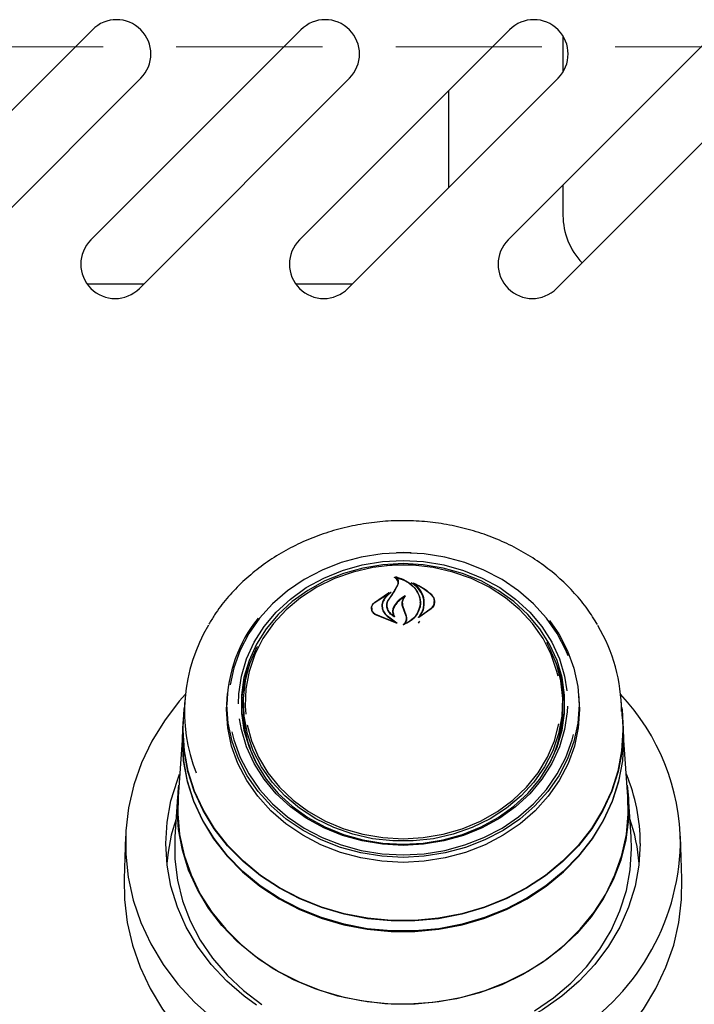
# Model space of a CAD drawing. Header units: inches. Extents: x 35 to 206, y 22 to 147.
# Tile 13 of 49: x 92.08 to 95.77, y 50.83 to 56.21. Entities that reach past the tile are written whole.
import ezdxf

# ---------------------------------------------------------------- set-up
doc = ezdxf.new("R2010")
doc.units = ezdxf.units.IN
doc.header["$LTSCALE"] = 16
doc.header["$MEASUREMENT"] = 0
doc.linetypes.add('HIDDEN', pattern=[0.075, 0.05, -0.025])
doc.layers.add('FORMAT', color=7, linetype='Continuous')

msp = doc.modelspace()

# ---------------------------------------------------------------- linework, layer by layer
at = {"color": 7, "linetype": 'Continuous', "lineweight": 25}
for p, q in [((91.3268, 55.0063), (92.4758, 56.1553)), ((92.4678, 55.0063), (93.6168, 56.1553)), ((93.6088, 55.0063), (94.7578, 56.1553)), ((94.7498, 55.0063), (95.8988, 56.1553)), ((95.0499, 56.1213), (95.0499, 55.9241)), ((92.741, 55.8901), (91.5919, 54.7411)), ((93.882, 55.8901), (92.7329, 54.7411)), ((95.023, 55.8901), (93.8739, 54.7411)), ((96.164, 55.8901), (95.0149, 54.7411)), ((94.4249, 55.292), (94.4249, 55.8224)), ((95.0499, 55.3064), (95.0499, 55.1407)), ((92.447, 54.7657), (92.7576, 54.7657)), ((93.588, 54.7657), (93.8986, 54.7657)), ((94.0852, 53.2276), (94.1749, 53.2316)), ((94.1749, 53.2316), (94.2414, 53.2294)), ((94.1308, 53.0908), (94.1484, 53.1239)), ((94.1364, 53.1638), (94.1364, 53.1584)), ((94.1486, 53.1252), (94.1486, 53.1311)), ((94.2323, 53.13), (94.2323, 53.1256)), ((94.0167, 53.0233), (94.1087, 53.0813)), ((94.0181, 53.0242), (94.096, 53.0768)), ((94.0973, 53.0756), (94.0694, 53.0423)), ((94.0975, 53.0732), (94.0975, 53.0761)), ((94.0986, 53.0426), (94.1308, 53.0908)), ((94.1291, 53.0883), (94.1465, 53.1201)), ((94.1717, 53.0201), (94.1717, 53.0043)), ((94.2685, 53.0223), (94.2685, 53.024)), ((94.3451, 53.0189), (94.3451, 53.0302)), ((94.0041, 52.9941), (94.0041, 52.9812)), ((94.0613, 53.004), (94.0613, 52.9959)), ((94.088, 53.0085), (94.088, 53.0072)), ((94.12, 52.9764), (94.12, 52.9628)), ((94.1806, 52.9796), (94.1716, 53.0045)), ((94.1825, 52.9808), (94.1736, 53.006)), ((94.1922, 52.9496), (94.1806, 52.9796)), ((94.1942, 52.95), (94.1825, 52.9808)), ((94.3296, 52.9892), (94.2615, 52.9426)), ((94.3281, 52.9914), (94.2683, 52.9479)), ((94.1398, 52.912), (94.0246, 52.9568)), ((94.1315, 52.915), (94.0259, 52.9586)), ((94.0882, 52.9497), (94.1324, 52.9164)), ((94.0896, 52.9507), (94.1407, 52.9134)), ((94.1238, 52.9523), (94.1238, 52.9524)), ((94.1942, 52.928), (94.1942, 52.9377)), ((94.2601, 52.9121), (94.2667, 52.9227)), ((94.2667, 52.9486), (94.2667, 52.9485)), ((92.9818, 52.4916), (92.9746, 52.3888)), ((93.2096, 52.4399), (93.2149, 52.5272)), ((93.2139, 52.5155), (93.2123, 52.4914)), ((93.2999, 52.4476), (93.3015, 52.4934)), ((93.3034, 52.5212), (93.3015, 52.4934)), ((95.0483, 52.4934), (95.0463, 52.5212)), ((95.1375, 52.4914), (95.1358, 52.5155)), ((95.3752, 52.3888), (95.368, 52.4916)), ((95.058, 52.412), (95.0589, 52.4466)), ((92.9723, 52.389), (92.9685, 52.3352)), ((92.9724, 52.3258), (92.9746, 52.3888)), ((95.3812, 52.3352), (95.3775, 52.389)), ((95.3835, 52.2718), (95.3812, 52.3352)), ((92.9663, 52.2723), (92.9446, 51.9619)), ((95.4052, 51.9619), (95.3835, 52.2723)), ((92.9424, 51.9617), (92.9272, 51.744)), ((95.4226, 51.744), (95.4074, 51.9617)), ((92.6575, 51.7467), (92.6494, 51.5132)), ((95.4249, 51.6786), (95.4226, 51.744)), ((95.7004, 51.5132), (95.6922, 51.7467))]:
    msp.add_line(p, q, dxfattribs=at)
at = {"color": 7, "linetype": 'Continuous', "lineweight": 25, "flags": 128}
for points in [[(94.1749, 53.2961), (94.06, 53.2901), (93.9468, 53.2721), (93.8369, 53.2424), (93.7319, 53.2015), (93.6334, 53.15), (93.5428, 53.0885), (93.4615, 53.018), (93.3905, 52.9396), (93.3309, 52.8542), (93.2837, 52.7634), (93.2495, 52.6682), (93.2294, 52.5753)], [(94.1402, 53.2982), (94.1749, 53.2988), (94.2188, 53.2979)], [(95.0784, 52.7335), (95.0661, 52.7634), (95.0188, 52.8542), (94.9593, 52.9396), (94.8883, 53.018), (94.8069, 53.0885), (94.7163, 53.15), (94.6178, 53.2015), (94.5129, 53.2424), (94.403, 53.2721), (94.2898, 53.2901), (94.1749, 53.2961)], [(93.2754, 52.4708), (93.2771, 52.5246), (93.2913, 52.6216), (93.3194, 52.7164), (93.3609, 52.8073), (93.4154, 52.8931), (93.4818, 52.9722), (93.5591, 53.0435), (93.6461, 53.1059), (93.7415, 53.1583), (93.8437, 53.2), (93.9512, 53.2302), (94.0621, 53.2485), (94.1749, 53.2547)], [(94.1749, 53.237), (94.0639, 53.231), (93.9546, 53.2129), (93.8489, 53.1832), (93.7482, 53.1422), (93.6543, 53.0906), (93.5686, 53.0292), (93.4925, 52.9589), (93.4271, 52.881), (93.3735, 52.7966), (93.3326, 52.7071), (93.3049, 52.6138), (93.291, 52.5182), (93.291, 52.4219), (93.3049, 52.3263), (93.3326, 52.233), (93.3735, 52.1435), (93.4271, 52.0591), (93.4925, 51.9812), (93.5686, 51.9109), (93.6543, 51.8495), (93.7482, 51.7979), (93.8489, 51.7569), (93.9546, 51.7272), (94.0639, 51.7091), (94.1749, 51.7031), (94.2859, 51.7091), (94.3951, 51.7272), (94.5009, 51.7569), (94.6015, 51.7979), (94.6955, 51.8495), (94.7811, 51.9109), (94.8573, 51.9812), (94.9227, 52.0591), (94.9762, 52.1435), (95.0172, 52.233), (95.0448, 52.3263), (95.0588, 52.4219), (95.0588, 52.5182), (95.0448, 52.6138), (95.0172, 52.7071), (94.9762, 52.7966), (94.9227, 52.881), (94.8573, 52.9589), (94.7811, 53.0292), (94.6955, 53.0906), (94.6015, 53.1422), (94.5009, 53.1832), (94.3951, 53.2129), (94.2859, 53.231), (94.1749, 53.237)], [(94.1749, 53.2547), (94.2876, 53.2485), (94.3986, 53.2302), (94.506, 53.2), (94.6082, 53.1583), (94.7036, 53.1059), (94.7907, 53.0435), (94.868, 52.9722), (94.9344, 52.8931), (94.9888, 52.8073), (95.0304, 52.7164), (95.0585, 52.6216), (95.0712, 52.5415)], [(95.0232, 52.6222), (95.0171, 52.6476), (94.9856, 52.7395), (94.9408, 52.8271), (94.8834, 52.9091), (94.8144, 52.984), (94.7348, 53.0507), (94.6461, 53.1081), (94.5497, 53.1551), (94.4471, 53.1911), (94.34, 53.2154), (94.2302, 53.2277), (94.1195, 53.2277), (94.0098, 53.2154), (93.9027, 53.1911), (93.8001, 53.1551), (93.7036, 53.1081), (93.6149, 53.0507), (93.5354, 52.984), (93.4664, 52.9091), (93.409, 52.8271), (93.3642, 52.7395), (93.3327, 52.6476), (93.315, 52.5529), (93.3115, 52.4571), (93.3146, 52.4137)], [(94.9767, 52.9265), (95.0273, 52.8525), (95.075, 52.7607), (95.1096, 52.6646), (95.1306, 52.5656), (95.1376, 52.4651), (95.1306, 52.3646), (95.1096, 52.2655), (95.075, 52.1694), (95.0273, 52.0776), (94.9672, 51.9914), (94.8955, 51.9122), (94.8133, 51.841), (94.7218, 51.7789), (94.6223, 51.7268), (94.5163, 51.6855), (94.4053, 51.6556), (94.2909, 51.6374), (94.1749, 51.6313), (94.0588, 51.6374), (93.9445, 51.6556), (93.8335, 51.6855), (93.7275, 51.7268), (93.628, 51.7789), (93.5365, 51.841), (93.4543, 51.9122), (93.3826, 51.9914), (93.3225, 52.0776), (93.2747, 52.1694), (93.2402, 52.2655), (93.2192, 52.3646), (93.2122, 52.4651), (93.2122, 52.4651)], [(94.9593, 52.8074), (94.9732, 52.7816), (95.0118, 52.6906), (95.0367, 52.5962), (95.0475, 52.4998), (95.0439, 52.4029), (95.026, 52.3073), (94.9942, 52.2144), (94.9489, 52.1258), (94.8909, 52.0429), (94.8212, 51.9672), (94.7408, 51.8998), (94.6512, 51.8419), (94.5537, 51.7943), (94.45, 51.758), (94.3418, 51.7334), (94.2308, 51.721), (94.1189, 51.721), (94.008, 51.7334), (93.8998, 51.758), (93.7961, 51.7943), (93.6986, 51.8419), (93.609, 51.8998), (93.5286, 51.9672), (93.4588, 52.0429), (93.4008, 52.1258), (93.3556, 52.2144), (93.3237, 52.3073), (93.3059, 52.4029), (93.3023, 52.4998), (93.313, 52.5962), (93.3379, 52.6906), (93.3766, 52.7816), (93.3782, 52.7847)], [(92.9845, 52.5228), (92.9507, 52.4844), (92.8698, 52.3784), (92.801, 52.2662), (92.7451, 52.1488), (92.7026, 52.0272), (92.6738, 51.9027), (92.659, 51.7763), (92.6583, 51.6493), (92.6718, 51.5228), (92.6994, 51.398), (92.7407, 51.2761), (92.7954, 51.1582), (92.863, 51.0455), (92.9429, 50.9389), (93.0342, 50.8396), (93.1362, 50.7483), (93.2479, 50.6659), (93.2665, 50.6537)], [(95.1349, 52.5272), (95.1402, 52.4399), (95.1331, 52.3391), (95.1121, 52.2398), (95.0775, 52.1435), (95.0296, 52.0514), (94.9693, 51.965), (94.8974, 51.8855), (94.815, 51.8142), (94.7232, 51.7519), (94.6235, 51.6997), (94.5172, 51.6582), (94.4059, 51.6282), (94.2912, 51.61), (94.1749, 51.6039), (94.0585, 51.61), (93.9439, 51.6282), (93.8326, 51.6582), (93.7263, 51.6997), (93.6265, 51.7519), (93.5348, 51.8142), (93.4523, 51.8855), (93.3805, 51.965), (93.3202, 52.0514), (93.2723, 52.1435), (93.2376, 52.2398), (93.2166, 52.3391), (93.2096, 52.4399), (93.2096, 52.4399)], [(92.9701, 52.3258), (92.9772, 52.4387), (92.9791, 52.4531)], [(95.3707, 52.4531), (95.3726, 52.4387), (95.3797, 52.3258), (95.3726, 52.213), (95.3515, 52.1015), (95.3166, 51.9927), (95.2683, 51.8877), (95.2072, 51.7879), (95.134, 51.6944), (95.0496, 51.6083), (94.9549, 51.5306), (94.851, 51.4622), (94.7392, 51.404), (94.6208, 51.3566), (94.4972, 51.3205), (94.3698, 51.2962), (94.2401, 51.284), (94.1097, 51.284), (93.98, 51.2962), (93.8526, 51.3205), (93.7289, 51.3566), (93.6106, 51.404), (93.4988, 51.4622), (93.3949, 51.5306), (93.3002, 51.6083), (93.2158, 51.6944), (93.1425, 51.7879), (93.0814, 51.8877), (93.0332, 51.9927), (92.9983, 52.1015), (92.9772, 52.213), (92.9701, 52.3258), (92.9701, 52.3258)], [(95.0742, 52.4587), (95.0727, 52.4267), (95.0585, 52.3297), (95.0304, 52.2349), (94.9888, 52.144), (94.9344, 52.0582), (94.868, 51.9791), (94.7907, 51.9078), (94.7036, 51.8454), (94.6082, 51.793), (94.506, 51.7513), (94.3986, 51.7211), (94.2876, 51.7028), (94.1749, 51.6966), (94.0621, 51.7028), (93.9512, 51.7211), (93.8437, 51.7513), (93.7415, 51.793), (93.6461, 51.8454), (93.5591, 51.9078), (93.4818, 51.9791), (93.4154, 52.0582), (93.3609, 52.144), (93.3194, 52.2349), (93.2913, 52.3297), (93.281, 52.3886)], [(95.3752, 52.3888), (95.3774, 52.3258), (95.3703, 52.2132), (95.3493, 52.102), (95.3144, 51.9933), (95.2662, 51.8886), (95.2053, 51.7889), (95.1322, 51.6956), (95.0479, 51.6097), (94.9534, 51.5321), (94.8497, 51.4639), (94.7381, 51.4058), (94.62, 51.3584), (94.4966, 51.3224), (94.3694, 51.2982), (94.24, 51.286), (94.1098, 51.286), (93.9803, 51.2982), (93.8532, 51.3224), (93.7298, 51.3584), (93.6116, 51.4058), (93.5001, 51.4639), (93.3964, 51.5321), (93.3019, 51.6097), (93.2176, 51.6956), (93.1445, 51.7889), (93.0835, 51.8886), (93.0353, 51.9933), (93.0005, 52.102), (92.9794, 52.2132), (92.9724, 52.3258), (92.9724, 52.3258)], [(92.9685, 52.3352), (92.9663, 52.2718), (92.9734, 52.1587), (92.9946, 52.0468), (93.0296, 51.9376), (93.078, 51.8324), (93.1393, 51.7322), (93.2128, 51.6384), (93.2975, 51.5521), (93.3925, 51.4741), (93.4967, 51.4055), (93.6088, 51.3471), (93.7275, 51.2995), (93.8516, 51.2633), (93.9794, 51.239), (94.1095, 51.2267), (94.2403, 51.2267), (94.3704, 51.239), (94.4982, 51.2633), (94.6222, 51.2995), (94.741, 51.3471), (94.8531, 51.4055), (94.9573, 51.4741), (95.0523, 51.5521), (95.137, 51.6384), (95.2105, 51.7322), (95.2717, 51.8324), (95.3202, 51.9376), (95.3552, 52.0468), (95.3764, 52.1587), (95.3835, 52.2718), (95.3835, 52.2718)], [(93.2382, 52.3178), (93.2495, 52.2731), (93.2837, 52.1779), (93.3309, 52.0871), (93.3905, 52.0018), (93.4615, 51.9233), (93.5428, 51.8528), (93.6334, 51.7913), (93.7319, 51.7398), (93.8369, 51.6989), (93.9468, 51.6692), (94.06, 51.6512), (94.1749, 51.6452), (94.2898, 51.6512), (94.403, 51.6692), (94.5129, 51.6989), (94.6178, 51.7398), (94.7163, 51.7913), (94.8069, 51.8528), (94.8883, 51.9233), (94.9593, 52.0018), (95.0188, 52.0871), (95.0661, 52.1779), (95.1003, 52.2731), (95.1082, 52.3034)], [(93.3234, 52.3551), (93.3468, 52.2682), (93.385, 52.1783), (93.4362, 52.0933), (93.4995, 52.0147), (93.5739, 51.9437), (93.6582, 51.8816), (93.751, 51.8293), (93.8507, 51.7877), (93.9558, 51.7575), (94.0644, 51.7391), (94.1749, 51.733)], [(94.1749, 51.733), (94.2854, 51.7391), (94.394, 51.7575), (94.4991, 51.7877), (94.5988, 51.8293), (94.6916, 51.8816), (94.7758, 51.9437), (94.8503, 52.0147), (94.9136, 52.0933), (94.9648, 52.1783), (95.003, 52.2682), (95.0275, 52.361)], [(95.3633, 52.093), (95.353, 52.0477), (95.3181, 51.9387), (95.2697, 51.8337), (95.2086, 51.7337), (95.1353, 51.6401), (95.0507, 51.5539), (94.9559, 51.4761), (94.8519, 51.4076), (94.74, 51.3493), (94.6214, 51.3018), (94.4976, 51.2657), (94.3701, 51.2414), (94.2402, 51.2291), (94.1096, 51.2291), (93.9797, 51.2414), (93.8522, 51.2657), (93.7284, 51.3018), (93.6098, 51.3493), (93.4979, 51.4076), (93.3939, 51.4761), (93.2991, 51.5539), (93.2145, 51.6401), (93.1412, 51.7337), (93.08, 51.8337), (93.0317, 51.9387), (92.9967, 52.0477), (92.9756, 52.1594), (92.9685, 52.2723), (92.9689, 52.2962)], [(93.373, 50.8234), (93.3066, 50.8718), (93.2106, 50.9549), (93.1251, 51.0464), (93.0512, 51.145), (92.9895, 51.2498), (92.9408, 51.3596), (92.9057, 51.4732), (92.8844, 51.5894), (92.8773, 51.7069), (92.8844, 51.8243), (92.9057, 51.9405), (92.9408, 52.0541), (92.9533, 52.0857)], [(92.9401, 51.8971), (92.9471, 52.0107), (92.949, 52.0251)], [(95.4007, 52.0251), (95.4079, 51.954), (95.4079, 51.8402), (95.3939, 51.727), (95.3661, 51.6157), (95.3248, 51.5077), (95.2705, 51.404), (95.2038, 51.306), (95.1254, 51.2146), (95.0363, 51.131), (94.9374, 51.056), (94.8298, 50.9906), (94.7148, 50.9354), (94.5938, 50.8912), (94.4679, 50.8583), (94.3388, 50.8372), (94.2078, 50.8281), (94.0764, 50.8312), (93.9461, 50.8463), (93.8184, 50.8733), (93.6948, 50.9119), (93.5766, 50.9617), (93.4652, 51.022), (93.3618, 51.0923), (93.2676, 51.1717), (93.1837, 51.2594), (93.1111, 51.3542), (93.0505, 51.4552), (93.0026, 51.5612), (92.968, 51.671), (92.9471, 51.7834), (92.9401, 51.8971), (92.9401, 51.8971)], [(92.9446, 51.9619), (92.9428, 51.8689), (92.9533, 51.7557), (92.9776, 51.644), (93.0154, 51.5352), (93.0664, 51.4305), (93.13, 51.3311), (93.2054, 51.2382), (93.2918, 51.1527), (93.3882, 51.0756), (93.4935, 51.0078), (93.6066, 50.9502), (93.726, 50.9032), (93.8506, 50.8675), (93.9788, 50.8435), (94.1093, 50.8314), (94.2405, 50.8314), (94.3709, 50.8435), (94.4992, 50.8675), (94.6237, 50.9032), (94.7432, 50.9502), (94.8562, 51.0078), (94.9615, 51.0756), (95.0579, 51.1527), (95.1443, 51.2382), (95.2198, 51.3311), (95.2833, 51.4305), (95.3343, 51.5352), (95.3722, 51.644), (95.3965, 51.7557), (95.407, 51.8689), (95.4052, 51.9619)], [(92.9272, 51.744), (92.9267, 51.7362), (92.9267, 51.621), (92.9408, 51.5064), (92.9689, 51.3938), (93.0107, 51.2844), (93.0657, 51.1794), (93.1332, 51.0801), (93.2126, 50.9877), (93.3028, 50.903), (93.403, 50.8271)], [(95.4725, 51.7069), (95.4654, 51.5894), (95.4441, 51.4732), (95.409, 51.3596), (95.3603, 51.2498), (95.2986, 51.145), (95.2246, 51.0464), (95.1392, 50.9549), (95.0431, 50.8718), (94.9376, 50.7977), (94.838, 50.7409)], [(94.8934, 50.7927), (94.998, 50.8639), (95.0934, 50.9443), (95.1783, 51.033), (95.2518, 51.129), (95.3132, 51.2313), (95.3616, 51.3386), (95.3966, 51.4497), (95.4178, 51.5635), (95.4249, 51.6786), (95.4249, 51.6786)], [(92.6494, 51.5132), (92.651, 51.4011), (92.6659, 51.2754), (92.6946, 51.1516), (92.7368, 51.0306), (92.7922, 50.9138), (92.8601, 50.802), (92.9401, 50.6964), (93.0314, 50.5978), (93.1331, 50.5073), (93.2444, 50.4256), (93.3641, 50.3534), (93.4913, 50.2915), (93.6247, 50.2404), (93.7631, 50.2005), (93.9052, 50.1723), (94.0499, 50.1559)], [(94.2999, 50.1559), (94.4445, 50.1723), (94.5867, 50.2005), (94.7251, 50.2404), (94.8585, 50.2915), (94.9857, 50.3534), (95.1054, 50.4256), (95.2166, 50.5073), (95.3184, 50.5978), (95.4096, 50.6964), (95.4896, 50.802), (95.5576, 50.9138), (95.613, 51.0306), (95.6552, 51.1516), (95.6839, 51.2754), (95.6988, 51.4011), (95.7004, 51.5132)]]:
    msp.add_lwpolyline(points, dxfattribs=at)
at = {"color": 7, "linetype": 'Continuous', "lineweight": 25}
for centre, radius, start, end in [((92.6084, 56.0227), 0.1875, 315, 135), ((93.7494, 56.0227), 0.1875, 315, 135), ((94.8904, 56.0227), 0.1875, 315, 135), ((95.4249, 55.1407), 0.375, 180, 223.8884), ((92.6004, 54.8737), 0.1875, 135, 315), ((93.7414, 54.8737), 0.1875, 135, 315), ((94.8824, 54.8737), 0.1875, 135, 315), ((101.7604, 47.8315), 9.2667, 145.43892, 145.79172), ((93.9766, 52.4575), 0.7645, 140.9174, 179.4321), ((93.8938, 52.4295), 0.9137, 149.0279, 201.5954), ((94.4434, 52.425), 0.9268, 0.2413, 30.678), ((93.9634, 52.4461), 0.6725, 156.8618, 182.9101), ((94.3835, 52.4454), 0.6754, 0.0986, 23.0948), ((94.3783, 52.4488), 0.6715, 333.2195, 3.8079), ((94.4779, 51.6928), 1.215, 0.3953, 43.0876), ((93.9744, 52.4498), 0.6745, 180.1873, 206.7427), ((94.4801, 51.7049), 0.9923, 0.1119, 22.5636), ((93.8677, 51.5217), 0.9873, 161.02, 175.5498), ((94.4821, 51.5217), 0.9873, 4.4502, 18.98), ((94.4197, 51.7404), 1.2738, 300.6207, 358.2355)]:
    msp.add_arc(centre, radius, start, end, dxfattribs=at)
for points, knots in [([(95.2381, 52.9039), (95.2208, 52.932), (95.1841, 52.9914), (95.1151, 53.0751), (95.0349, 53.1555), (94.9455, 53.2282), (94.8481, 53.2926), (94.7436, 53.348), (94.6331, 53.3938), (94.5179, 53.4295), (94.399, 53.4548), (94.2778, 53.4694), (94.1555, 53.4732), (94.0334, 53.466), (93.9127, 53.448), (93.7948, 53.4193), (93.6808, 53.3802), (93.5719, 53.3312), (93.4693, 53.2727), (93.3741, 53.2053), (93.2872, 53.1298), (93.2101, 53.0467), (93.1516, 52.9716), (93.1235, 52.9225), (93.1136, 52.9053)], [0, 0, 0, 0, 0.041689, 0.088111, 0.134593, 0.181131, 0.227717, 0.274343, 0.321001, 0.367685, 0.414387, 0.461104, 0.507831, 0.554567, 0.601309, 0.648053, 0.694797, 0.741535, 0.788262, 0.834971, 0.881651, 0.928292, 0.974883, 1, 1, 1, 1]), ([(94.1287, 53.1611), (94.1286, 53.1612), (94.1285, 53.1613), (94.1283, 53.1615), (94.1283, 53.1618), (94.1284, 53.162), (94.1286, 53.1623), (94.1289, 53.1624), (94.1292, 53.1625), (94.1294, 53.1625), (94.1295, 53.1625), (94.1296, 53.1625)], [0, 0, 0, 0, 0.122958, 0.245848, 0.370364, 0.495902, 0.620786, 0.743612, 0.86394, 0.982468, 1, 1, 1, 1]), ([(94.1465, 53.1201), (94.1476, 53.1243), (94.1498, 53.1328), (94.1458, 53.1455), (94.1382, 53.1552), (94.1313, 53.1595), (94.1287, 53.1611)], [0, 0, 0, 0, 0.278319, 0.5566035, 0.8352839, 1, 1, 1, 1]), ([(94.1296, 53.1625), (94.1478, 53.1575), (94.1862, 53.147), (94.2326, 53.1136), (94.2552, 53.0821), (94.2624, 53.0639), (94.2633, 53.0617)], [0, 0, 0, 0, 0.296384, 0.623257, 0.953009, 1, 1, 1, 1]), ([(94.1377, 53.1646), (94.1376, 53.1646), (94.1373, 53.1646), (94.137, 53.1645), (94.1367, 53.1644), (94.1365, 53.1642), (94.1364, 53.164), (94.1363, 53.1637), (94.1364, 53.1634), (94.1366, 53.1633), (94.1366, 53.1633)], [0, 0, 0, 0, 0.125682, 0.251371, 0.377027, 0.503505, 0.631368, 0.760594, 0.890567, 1, 1, 1, 1]), ([(94.1484, 53.1239), (94.1496, 53.1284), (94.1518, 53.1374), (94.1478, 53.151), (94.1414, 53.1593), (94.137, 53.1629), (94.1366, 53.1633)], [0, 0, 0, 0, 0.322031, 0.64419, 0.966616, 1, 1, 1, 1]), ([(94.1377, 53.1646), (94.1559, 53.1585), (94.1936, 53.1459), (94.2381, 53.1101), (94.2537, 53.0791), (94.2614, 53.0639)], [0, 0, 0, 0, 0.321882, 0.666054, 1, 1, 1, 1]), ([(94.2202, 53.1312), (94.2202, 53.1313), (94.22, 53.1314), (94.2199, 53.1316), (94.2198, 53.1319), (94.2199, 53.1321), (94.2201, 53.1324), (94.2204, 53.1325), (94.2208, 53.1326), (94.221, 53.1326), (94.2212, 53.1325), (94.2213, 53.1325)], [0, 0, 0, 0, 0.1174, 0.234738, 0.353577, 0.473635, 0.593524, 0.711905, 0.828134, 0.942556, 1, 1, 1, 1]), ([(94.2876, 52.9983), (94.2886, 53.0147), (94.2907, 53.0473), (94.2671, 53.0934), (94.2391, 53.1195), (94.2216, 53.1303), (94.2202, 53.1312)], [0, 0, 0, 0, 0.324347, 0.648697, 0.972588, 1, 1, 1, 1]), ([(94.2213, 53.1325), (94.2473, 53.1217), (94.2882, 53.1046), (94.3186, 53.0772), (94.3296, 53.0672)], [0, 0, 0, 0, 0.635991, 1, 1, 1, 1]), ([(94.2337, 53.1307), (94.2336, 53.1307), (94.2334, 53.1308), (94.2331, 53.1308), (94.2328, 53.1307), (94.2325, 53.1305), (94.2323, 53.1303), (94.2323, 53.13), (94.2323, 53.1298), (94.2324, 53.1296), (94.2326, 53.1295), (94.2326, 53.1294)], [0, 0, 0, 0, 0.116355, 0.232718, 0.349012, 0.465942, 0.584001, 0.703207, 0.823076, 0.942819, 1, 1, 1, 1]), ([(94.2896, 52.9993), (94.2906, 53.016), (94.2925, 53.0496), (94.2708, 53.0957), (94.2447, 53.1187), (94.2326, 53.1294)], [0, 0, 0, 0, 0.348804, 0.697654, 1, 1, 1, 1]), ([(94.2337, 53.1307), (94.259, 53.1185), (94.2942, 53.1015), (94.3206, 53.0764), (94.3281, 53.0694)], [0, 0, 0, 0, 0.718758, 1, 1, 1, 1]), ([(94.1099, 53.0801), (94.0997, 53.072), (94.0843, 53.0598), (94.0745, 53.0446), (94.0712, 53.0395)], [0, 0, 0, 0, 0.6661732, 1, 1, 1, 1]), ([(94.0973, 53.0756), (94.0973, 53.0756), (94.0975, 53.0758), (94.0975, 53.0761), (94.0975, 53.0763), (94.0974, 53.0766), (94.0971, 53.0768), (94.0968, 53.0769), (94.0965, 53.0769), (94.0962, 53.0769), (94.0961, 53.0768), (94.096, 53.0768)], [0, 0, 0, 0, 0.118329, 0.236631, 0.355578, 0.474929, 0.59401, 0.712266, 0.829512, 0.946013, 1, 1, 1, 1]), ([(94.1087, 53.0813), (94.1089, 53.0814), (94.1091, 53.0814), (94.1094, 53.0814), (94.1097, 53.0813), (94.11, 53.0812), (94.1102, 53.081), (94.1102, 53.0807), (94.1102, 53.0804), (94.1101, 53.0802), (94.1099, 53.0801), (94.1099, 53.0801)], [0, 0, 0, 0, 0.113231, 0.226474, 0.339585, 0.453555, 0.569121, 0.686353, 0.8046, 0.922734, 1, 1, 1, 1]), ([(94.3281, 53.0694), (94.3329, 53.0634), (94.3425, 53.0515), (94.3464, 53.0303), (94.3425, 53.0091), (94.3329, 52.9973), (94.3281, 52.9914)], [0, 0, 0, 0, 0.249256, 0.498559, 0.748955, 1, 1, 1, 1]), ([(94.0246, 52.9568), (94.0199, 52.9602), (94.0103, 52.9672), (94.0026, 52.9818), (94.0013, 52.9973), (94.0061, 53.012), (94.0134, 53.0197), (94.0167, 53.0233)], [0, 0, 0, 0, 0.206317, 0.412583, 0.61997, 0.827569, 1, 1, 1, 1]), ([(94.0259, 52.9586), (94.0213, 52.962), (94.012, 52.9689), (94.0046, 52.9832), (94.0033, 52.9986), (94.0079, 53.013), (94.0149, 53.0207), (94.0181, 53.0242)], [0, 0, 0, 0, 0.205659, 0.411397, 0.617777, 0.824282, 1, 1, 1, 1]), ([(94.0694, 53.0423), (94.0652, 53.033), (94.0597, 53.0209), (94.0594, 53.0082), (94.0593, 53.0053)], [0, 0, 0, 0, 0.775744, 1, 1, 1, 1]), ([(94.0712, 53.0395), (94.0671, 53.0305), (94.0617, 53.0189), (94.0613, 53.0067), (94.0613, 53.004)], [0, 0, 0, 0, 0.7791293, 1, 1, 1, 1]), ([(94.1271, 52.9469), (94.12, 52.9513), (94.1049, 52.9608), (94.0901, 52.9816), (94.0843, 53.0057), (94.088, 53.0264), (94.0946, 53.0375), (94.0969, 53.0412)], [0, 0, 0, 0, 0.1990292, 0.4256165, 0.654006, 0.8841002, 1, 1, 1, 1]), ([(94.1222, 52.9517), (94.1157, 52.9566), (94.1019, 52.967), (94.0897, 52.9888), (94.0865, 53.0132), (94.0917, 53.0315), (94.0974, 53.0407), (94.0986, 53.0426)], [0, 0, 0, 0, 0.211272, 0.452056, 0.6939, 0.936584, 1, 1, 1, 1]), ([(94.1875, 53.0616), (94.1737, 53.0531), (94.1486, 53.0378), (94.1331, 53.0157), (94.1263, 53.0059)], [0, 0, 0, 0, 0.554435, 1, 1, 1, 1]), ([(94.1798, 53.0531), (94.1665, 53.044), (94.1457, 53.0299), (94.1327, 53.0108), (94.1281, 53.004)], [0, 0, 0, 0, 0.641489, 1, 1, 1, 1]), ([(94.1716, 53.0045), (94.1705, 53.012), (94.1683, 53.027), (94.1749, 53.0431), (94.1804, 53.0508), (94.1813, 53.0521)], [0, 0, 0, 0, 0.456278, 0.912535, 1, 1, 1, 1]), ([(94.1736, 53.006), (94.1725, 53.0135), (94.1704, 53.0284), (94.1776, 53.0473), (94.1859, 53.0569), (94.1889, 53.0605)], [0, 0, 0, 0, 0.387704, 0.775509, 1, 1, 1, 1]), ([(94.1875, 53.0616), (94.1876, 53.0617), (94.1878, 53.0618), (94.1882, 53.0618), (94.1885, 53.0617), (94.1888, 53.0615), (94.189, 53.0613), (94.1891, 53.0611), (94.1891, 53.0608), (94.189, 53.0606), (94.1889, 53.0605), (94.1889, 53.0605)], [0, 0, 0, 0, 0.1191891, 0.2383949, 0.35727, 0.4762717, 0.5959528, 0.7165758, 0.8379987, 0.9597256, 1, 1, 1, 1]), ([(94.2614, 53.0639), (94.2654, 53.0481), (94.2708, 53.0267), (94.2669, 53.0052), (94.2659, 52.9995)], [0, 0, 0, 0, 0.736127, 1, 1, 1, 1]), ([(94.2633, 53.0617), (94.2673, 53.046), (94.2728, 53.0249), (94.2689, 53.0036), (94.2679, 52.9981)], [0, 0, 0, 0, 0.73988, 1, 1, 1, 1]), ([(94.3296, 53.0672), (94.3346, 53.0612), (94.3444, 53.0493), (94.3485, 53.0279), (94.3444, 53.0067), (94.3345, 52.995), (94.3296, 52.9892)], [0, 0, 0, 0, 0.249695, 0.499307, 0.750821, 1, 1, 1, 1]), ([(94.0593, 53.0053), (94.0604, 52.9965), (94.0625, 52.9789), (94.0756, 52.9604), (94.0856, 52.9518), (94.0882, 52.9497)], [0, 0, 0, 0, 0.427058, 0.854256, 1, 1, 1, 1]), ([(94.0613, 53.004), (94.0623, 52.9955), (94.0645, 52.9786), (94.0773, 52.9609), (94.0871, 52.9527), (94.0896, 52.9507)], [0, 0, 0, 0, 0.429095, 0.858259, 1, 1, 1, 1]), ([(94.1263, 53.0059), (94.1231, 52.9989), (94.1167, 52.9849), (94.1181, 52.9661), (94.1224, 52.9558), (94.1237, 52.9527)], [0, 0, 0, 0, 0.407828, 0.815767, 1, 1, 1, 1]), ([(94.1281, 53.004), (94.1249, 52.9973), (94.1187, 52.9839), (94.1202, 52.9639), (94.1261, 52.9526), (94.1286, 52.9479)], [0, 0, 0, 0, 0.3689913, 0.737957, 1, 1, 1, 1]), ([(94.2679, 52.9981), (94.2628, 52.9839), (94.2528, 52.9556), (94.219, 52.9226), (94.1904, 52.9091), (94.1779, 52.9031)], [0, 0, 0, 0, 0.359986, 0.720088, 1, 1, 1, 1]), ([(94.2659, 52.9995), (94.261, 52.9852), (94.251, 52.9566), (94.2199, 52.9257), (94.1954, 52.9126), (94.1863, 52.9077)], [0, 0, 0, 0, 0.384901, 0.76993, 1, 1, 1, 1]), ([(94.2601, 52.9437), (94.2687, 52.9553), (94.2815, 52.9725), (94.2861, 52.9919), (94.2876, 52.9983)], [0, 0, 0, 0, 0.670266, 1, 1, 1, 1]), ([(94.2669, 52.9491), (94.2747, 52.9614), (94.2849, 52.9775), (94.2887, 52.9952), (94.2896, 52.9993)], [0, 0, 0, 0, 0.7663796, 1, 1, 1, 1]), ([(94.1222, 52.9517), (94.1223, 52.9517), (94.1225, 52.9516), (94.1228, 52.9515), (94.1232, 52.9516), (94.1235, 52.9517), (94.1237, 52.9519), (94.1238, 52.9522), (94.1238, 52.9525), (94.1238, 52.9526), (94.1237, 52.9527)], [0, 0, 0, 0, 0.128671, 0.257359, 0.385695, 0.513899, 0.642393, 0.771469, 0.901171, 1, 1, 1, 1]), ([(94.1286, 52.9479), (94.1286, 52.9478), (94.1287, 52.9477), (94.1287, 52.9474), (94.1285, 52.9471), (94.1283, 52.9469), (94.128, 52.9468), (94.1277, 52.9467), (94.1274, 52.9468), (94.1272, 52.9469), (94.1271, 52.9469)], [0, 0, 0, 0, 0.130327, 0.260648, 0.391015, 0.52077, 0.649482, 0.777186, 0.904362, 1, 1, 1, 1]), ([(94.1407, 52.9134), (94.1408, 52.9134), (94.1409, 52.9132), (94.1411, 52.913), (94.1411, 52.9127), (94.1409, 52.9124), (94.1407, 52.9122), (94.1404, 52.912), (94.1401, 52.912), (94.1399, 52.912), (94.1398, 52.912)], [0, 0, 0, 0, 0.125303, 0.250585, 0.376363, 0.502348, 0.627958, 0.752778, 0.876747, 1, 1, 1, 1]), ([(94.1768, 52.9044), (94.1796, 52.9069), (94.1867, 52.9134), (94.1935, 52.9264), (94.1949, 52.9396), (94.1929, 52.9472), (94.1922, 52.9496)], [0, 0, 0, 0, 0.2059984, 0.5246527, 0.8451005, 1, 1, 1, 1]), ([(94.185, 52.9089), (94.1876, 52.9125), (94.1938, 52.9209), (94.1973, 52.9354), (94.1951, 52.9454), (94.1942, 52.95)], [0, 0, 0, 0, 0.292797, 0.676008, 1, 1, 1, 1]), ([(94.2615, 52.9426), (94.2614, 52.9425), (94.2612, 52.9425), (94.2608, 52.9425), (94.2605, 52.9425), (94.2602, 52.9427), (94.26, 52.9429), (94.2599, 52.9432), (94.26, 52.9435), (94.2601, 52.9436), (94.2601, 52.9437)], [0, 0, 0, 0, 0.122784, 0.245592, 0.367887, 0.490065, 0.612785, 0.736474, 0.861145, 1, 1, 1, 1]), ([(94.2601, 52.9121), (94.2601, 52.912), (94.26, 52.9119), (94.26, 52.9117), (94.26, 52.9116)], [0, 0, 0, 0, 0.557117, 1, 1, 1, 1]), ([(94.2669, 52.9491), (94.2668, 52.949), (94.2667, 52.9488), (94.2667, 52.9485), (94.2668, 52.9483), (94.267, 52.948), (94.2673, 52.9479), (94.2676, 52.9478), (94.268, 52.9478), (94.2682, 52.9479), (94.2683, 52.9479)], [0, 0, 0, 0, 0.12555, 0.251096, 0.376667, 0.501883, 0.626495, 0.750523, 0.874242, 1, 1, 1, 1]), ([(94.1779, 52.9031), (94.1778, 52.9031), (94.1776, 52.903), (94.1772, 52.903), (94.1769, 52.9031), (94.1767, 52.9033), (94.1765, 52.9036), (94.1764, 52.9038), (94.1765, 52.9041), (94.1766, 52.9043), (94.1767, 52.9044), (94.1768, 52.9044)], [0, 0, 0, 0, 0.11853, 0.237069, 0.355476, 0.47419, 0.593593, 0.71377, 0.83447, 0.955209, 1, 1, 1, 1])]:
    msp.add_open_spline(points, degree=3, knots=knots, dxfattribs=at)
at = {"layer": 'FORMAT', "linetype": 'HIDDEN', "lineweight": 18}
msp.add_line((47.3348, 56.061), (205.7069, 56.061), dxfattribs=at)

doc.saveas('drawing.dxf')
